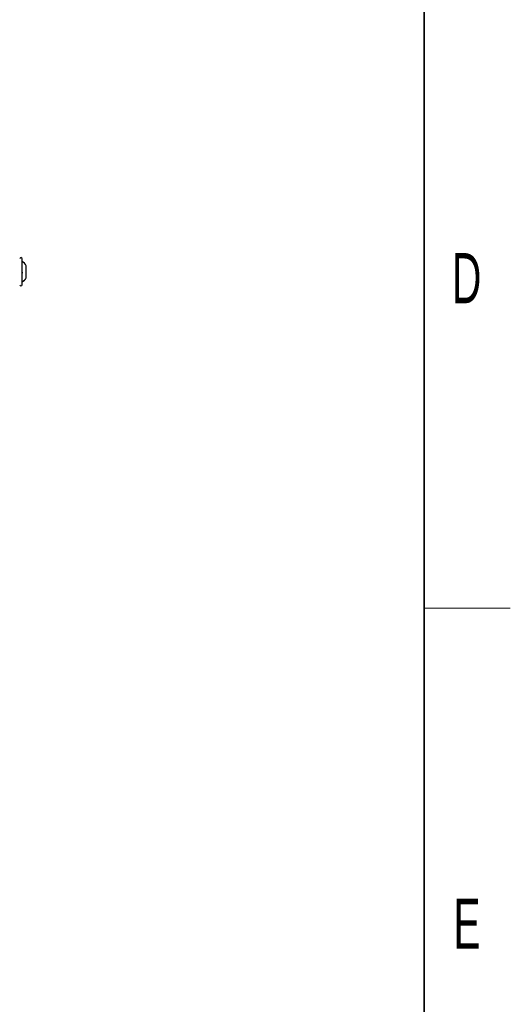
# Model space of a CAD drawing. Header units: millimetres. Extents: x 5 to 418, y 2 to 292.
# Tile 73 of 74: x 380 to 414, y 75 to 143. Entities that reach past the tile are written whole.
import ezdxf

# ---------------------------------------------------------------- set-up
doc = ezdxf.new("R2010")
doc.units = ezdxf.units.MM
doc.layers.add('SLD-0', color=7, linetype='Continuous')
doc.styles.add('SLDTEXTSTYLE0', font='TXT', dxfattribs={"width": 0.605})

msp = doc.modelspace()

# ---------------------------------------------------------------- linework, layer by layer
at = {"color": 7, "linetype": 'Continuous', "lineweight": 25}
for p, q in [((379.9699, 124.7966), (379.9699, 126.5966)), ((380.2616, 125.2905), (380.2616, 126.1091)), ((380.2616, 125.2841), (380.2616, 125.2905))]:
    msp.add_line(p, q, dxfattribs=at)
for centre, radius, start, end in [((379.8866, 126.5966), 0.0833, 0, 180), ((379.425, 125.6415), 0.9583, 29.198896, 55.348482), ((379.425, 125.7516), 0.9583, 304.651518, 330.801104), ((379.8866, 124.7966), 0.0833, 180, 0)]:
    msp.add_arc(centre, radius, start, end, dxfattribs=at)
msp.add_open_spline([(379.9414, 125.7126), (379.9453, 125.7088), (379.9531, 125.7013), (379.9623, 125.6816), (379.9684, 125.6573), (379.9707, 125.6305), (379.9685, 125.6054), (379.9624, 125.5855), (379.9531, 125.5724), (379.9453, 125.5701), (379.9414, 125.5689)], degree=3, knots=[0, 0, 0, 0, 0.12522174, 0.24948305, 0.37432565, 0.49906277, 0.6238964, 0.74938803, 0.87444058, 1, 1, 1, 1], dxfattribs=at)
at = {"color": 7, "linetype": 'Continuous', "lineweight": 18}
msp.add_open_spline([(379.9699, 124.9746), (380.0277, 125.0191), (380.1433, 125.1079), (380.2222, 125.2296), (380.2616, 125.2905)], degree=3, dxfattribs=at)
at = {"layer": 'SLD-0', "lineweight": 35}
msp.add_line((408, 12), (408, 282.5), dxfattribs=at)
at = {"layer": 'SLD-0', "lineweight": 18}
msp.add_line((408, 102.25), (414, 102.25), dxfattribs=at)

# ---------------------------------------------------------------- texts
at = {"layer": 'SLD-0', "char_height": 3.5, "attachment_point": 2, "style": 'SLDTEXTSTYLE0'}
for s, insert in [('D', (410.9597, 127.0011)), ('E', (410.9816, 82.0011))]:
    msp.add_mtext(s, dxfattribs=dict(at, insert=insert))

doc.saveas('drawing.dxf')
